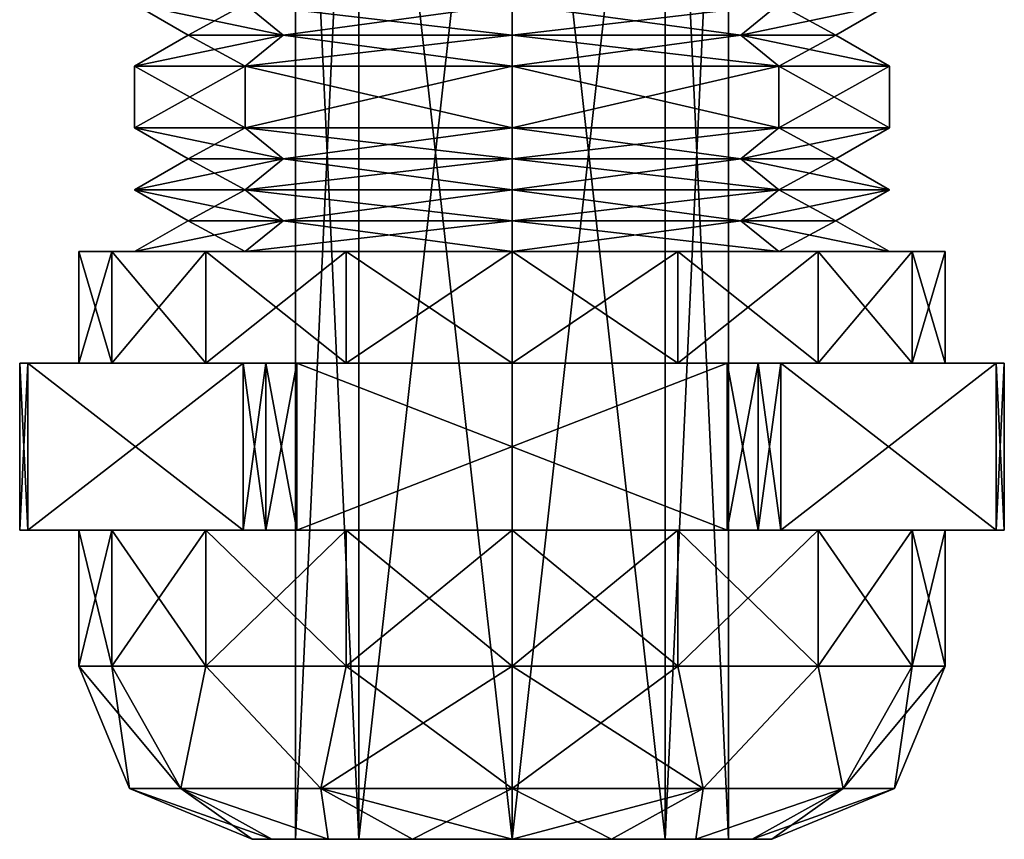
# Model space of a CAD drawing. Header units: millimetres. Extents: x -28.2 to 28.2, y -16.2 to 37.5.
# Tile 2 of 37: x -12.5 to 3.5, y -16.2 to -3. Entities that reach past the tile are written whole.
import ezdxf

# ---------------------------------------------------------------- set-up
doc = ezdxf.new("R2010")
doc.units = ezdxf.units.MM
doc.header["$LTSCALE"] = 65.185185
for name, color, linetype in [('32', 7, 'CONTINUOUS'), ('33', 7, 'CONTINUOUS'), ('34', 7, 'CONTINUOUS'), ('35', 7, 'CONTINUOUS'), ('36', 7, 'CONTINUOUS'), ('37', 7, 'CONTINUOUS'), ('38', 7, 'CONTINUOUS'), ('39', 7, 'CONTINUOUS'), ('40', 7, 'CONTINUOUS'), ('41', 7, 'CONTINUOUS'), ('42', 7, 'CONTINUOUS'), ('43', 7, 'CONTINUOUS'), ('44', 7, 'CONTINUOUS'), ('45', 7, 'CONTINUOUS'), ('46', 7, 'CONTINUOUS'), ('47', 7, 'CONTINUOUS'), ('48', 7, 'CONTINUOUS'), ('49', 7, 'CONTINUOUS'), ('50', 7, 'CONTINUOUS'), ('51', 7, 'CONTINUOUS'), ('52', 7, 'CONTINUOUS'), ('53', 7, 'CONTINUOUS'), ('54', 7, 'CONTINUOUS'), ('55', 7, 'CONTINUOUS'), ('56', 7, 'CONTINUOUS'), ('57', 7, 'CONTINUOUS'), ('58', 7, 'CONTINUOUS'), ('59', 7, 'CONTINUOUS'), ('60', 7, 'CONTINUOUS'), ('61', 7, 'CONTINUOUS'), ('62', 7, 'CONTINUOUS'), ('63', 7, 'CONTINUOUS'), ('64', 7, 'CONTINUOUS'), ('65', 7, 'CONTINUOUS'), ('66', 7, 'CONTINUOUS'), ('67', 7, 'CONTINUOUS'), ('74', 7, 'CONTINUOUS'), ('75', 7, 'CONTINUOUS')]:
    doc.layers.add(name, color=color, linetype=linetype)

msp = doc.modelspace()

# ---------------------------------------------------------------- linework, layer by layer
at = {"layer": '32', "linetype": 'CONTINUOUS'}
for points in [[(-10.6, -4.7), (-8.813, -3.7, -4.313), (-8.813, -4.7, -4.313), (-10.6, -4.7)], [(-10.6, -3.7), (-8.813, -3.7, -4.313), (-10.6, -4.7), (-10.6, -3.7)], [(-4.5, -3.7, -6.1), (-4.5, -4.7, -6.1), (-8.813, -4.7, -4.313), (-4.5, -3.7, -6.1)], [(-8.813, -3.7, -4.313), (-4.5, -3.7, -6.1), (-8.813, -4.7, -4.313), (-8.813, -3.7, -4.313)], [(-0.187, -4.7, -4.313), (-4.5, -4.7, -6.1), (-0.187, -3.7, -4.313), (-0.187, -4.7, -4.313)], [(-0.187, -3.7, -4.313), (-4.5, -4.7, -6.1), (-4.5, -3.7, -6.1), (-0.187, -3.7, -4.313)], [(1.6, -4.7), (-0.187, -4.7, -4.313), (1.6, -3.7), (1.6, -4.7)], [(1.6, -3.7), (-0.187, -4.7, -4.313), (-0.187, -3.7, -4.313), (1.6, -3.7)]]:
    msp.add_3dface(points, dxfattribs=at)
at = {"layer": '33', "linetype": 'CONTINUOUS'}
for points in [[(-10.6, -3.7), (-10.6, -4.7), (-8.813, -4.7, 4.313), (-10.6, -3.7)], [(-10.6, -3.7), (-8.813, -4.7, 4.313), (-8.813, -3.7, 4.313), (-10.6, -3.7)], [(-8.813, -3.7, 4.313), (-4.5, -4.7, 6.1), (-4.5, -3.7, 6.1), (-8.813, -3.7, 4.313)], [(-8.813, -4.7, 4.313), (-4.5, -4.7, 6.1), (-8.813, -3.7, 4.313), (-8.813, -4.7, 4.313)], [(-4.5, -3.7, 6.1), (-0.187, -4.7, 4.313), (-0.187, -3.7, 4.313), (-4.5, -3.7, 6.1)], [(-4.5, -4.7, 6.1), (-0.187, -4.7, 4.313), (-4.5, -3.7, 6.1), (-4.5, -4.7, 6.1)], [(-0.187, -4.7, 4.313), (1.6, -4.7), (-0.187, -3.7, 4.313), (-0.187, -4.7, 4.313)], [(1.6, -4.7), (1.6, -3.7), (-0.187, -3.7, 4.313), (1.6, -4.7)]]:
    msp.add_3dface(points, dxfattribs=at)
at = {"layer": '34', "linetype": 'CONTINUOUS'}
for points in [[(-10.967, -6.7, -2.679), (-11.5, -6.7), (-8.813, -6.7, -4.313), (-10.967, -6.7, -2.679)], [(-11.5, -6.7), (-10.967, -6.7, 2.679), (-10.6, -6.7), (-11.5, -6.7)], [(-8.813, -6.7, -4.313), (-11.5, -6.7), (-10.6, -6.7), (-8.813, -6.7, -4.313)], [(-10.967, -6.7, 2.679), (-9.45, -6.7, 4.95), (-8.813, -6.7, 4.313), (-10.967, -6.7, 2.679)], [(-9.45, -6.7, -4.95), (-10.967, -6.7, -2.679), (-8.813, -6.7, -4.313), (-9.45, -6.7, -4.95)], [(-10.6, -6.7), (-10.967, -6.7, 2.679), (-8.813, -6.7, 4.313), (-10.6, -6.7)], [(-9.45, -6.7, 4.95), (-7.179, -6.7, 6.467), (-4.5, -6.7, 6.1), (-9.45, -6.7, 4.95)], [(-9.45, -6.7, 4.95), (-4.5, -6.7, 6.1), (-8.813, -6.7, 4.313), (-9.45, -6.7, 4.95)], [(-4.5, -6.7, -6.1), (-9.45, -6.7, -4.95), (-8.813, -6.7, -4.313), (-4.5, -6.7, -6.1)], [(-7.179, -6.7, -6.467), (-9.45, -6.7, -4.95), (-4.5, -6.7, -6.1), (-7.179, -6.7, -6.467)], [(-7.179, -6.7, 6.467), (-1.821, -6.7, 6.467), (-4.5, -6.7, 6.1), (-7.179, -6.7, 6.467)], [(-4.5, -6.7, 7), (-1.821, -6.7, 6.467), (-7.179, -6.7, 6.467), (-4.5, -6.7, 7)], [(-4.5, -6.7, -7), (-7.179, -6.7, -6.467), (-1.821, -6.7, -6.467), (-4.5, -6.7, -7)], [(-1.821, -6.7, -6.467), (-7.179, -6.7, -6.467), (-4.5, -6.7, -6.1), (-1.821, -6.7, -6.467)], [(-1.821, -6.7, 6.467), (0.45, -6.7, 4.95), (-4.5, -6.7, 6.1), (-1.821, -6.7, 6.467)], [(-4.5, -6.7, 6.1), (0.45, -6.7, 4.95), (-0.187, -6.7, 4.313), (-4.5, -6.7, 6.1)], [(-0.187, -6.7, -4.313), (0.45, -6.7, -4.95), (-4.5, -6.7, -6.1), (-0.187, -6.7, -4.313)], [(0.45, -6.7, -4.95), (-1.821, -6.7, -6.467), (-4.5, -6.7, -6.1), (0.45, -6.7, -4.95)], [(1.6, -6.7), (1.967, -6.7, -2.679), (-0.187, -6.7, -4.313), (1.6, -6.7)], [(1.967, -6.7, 2.679), (2.5, -6.7), (-0.187, -6.7, 4.313), (1.967, -6.7, 2.679)], [(-0.187, -6.7, 4.313), (2.5, -6.7), (1.6, -6.7), (-0.187, -6.7, 4.313)], [(0.45, -6.7, 4.95), (1.967, -6.7, 2.679), (-0.187, -6.7, 4.313), (0.45, -6.7, 4.95)], [(1.967, -6.7, -2.679), (0.45, -6.7, -4.95), (-0.187, -6.7, -4.313), (1.967, -6.7, -2.679)], [(2.5, -6.7), (1.967, -6.7, -2.679), (1.6, -6.7), (2.5, -6.7)]]:
    msp.add_3dface(points, dxfattribs=at)
at = {"layer": '35', "linetype": 'CONTINUOUS'}
for points in [[(-0.187, -3.7, -4.313), (-4.5, -3.7, -6.1), (-0.799, -3.2, -3.701), (-0.187, -3.7, -4.313)], [(-0.799, -3.2, -3.701), (-4.5, -3.7, -6.1), (-4.5, -3.2, -5.234), (-0.799, -3.2, -3.701)], [(-4.5, -3.7, 6.1), (-0.187, -3.7, 4.313), (-4.5, -3.2, 5.234), (-4.5, -3.7, 6.1)], [(-4.5, -3.2, 5.234), (-0.187, -3.7, 4.313), (-0.799, -3.2, 3.701), (-4.5, -3.2, 5.234)], [(-0.799, -3.2, 3.701), (1.6, -3.7), (0.734, -3.2), (-0.799, -3.2, 3.701)], [(0.734, -3.2), (-0.187, -3.7, -4.313), (-0.799, -3.2, -3.701), (0.734, -3.2)], [(-0.187, -3.7, 4.313), (1.6, -3.7), (-0.799, -3.2, 3.701), (-0.187, -3.7, 4.313)], [(1.6, -3.7), (-0.187, -3.7, -4.313), (0.734, -3.2), (1.6, -3.7)]]:
    msp.add_3dface(points, dxfattribs=at)
at = {"layer": '36', "linetype": 'CONTINUOUS'}
for points in [[(-4.5, -2.7, 6.1), (-4.5, -3.2, 5.234), (-0.799, -3.2, 3.701), (-4.5, -2.7, 6.1)], [(-4.5, -2.7, -6.1), (-0.187, -2.7, -4.313), (-4.5, -3.2, -5.234), (-4.5, -2.7, -6.1)], [(-0.187, -2.7, -4.313), (-0.799, -3.2, -3.701), (-4.5, -3.2, -5.234), (-0.187, -2.7, -4.313)], [(-0.187, -2.7, 4.313), (-4.5, -2.7, 6.1), (-0.799, -3.2, 3.701), (-0.187, -2.7, 4.313)], [(-0.187, -2.7, -4.313), (1.6, -2.7), (-0.799, -3.2, -3.701), (-0.187, -2.7, -4.313)], [(1.6, -2.7), (0.734, -3.2), (-0.799, -3.2, -3.701), (1.6, -2.7)], [(-0.187, -2.7, 4.313), (-0.799, -3.2, 3.701), (0.734, -3.2), (-0.187, -2.7, 4.313)], [(1.6, -2.7), (-0.187, -2.7, 4.313), (0.734, -3.2), (1.6, -2.7)]]:
    msp.add_3dface(points, dxfattribs=at)
at = {"layer": '37', "linetype": 'CONTINUOUS'}
for points in [[(-8.201, -3.2, -3.701), (-10.6, -3.7), (-9.734, -3.2), (-8.201, -3.2, -3.701)], [(-8.813, -3.7, -4.313), (-10.6, -3.7), (-8.201, -3.2, -3.701), (-8.813, -3.7, -4.313)], [(-10.6, -3.7), (-8.813, -3.7, 4.313), (-9.734, -3.2), (-10.6, -3.7)], [(-9.734, -3.2), (-8.813, -3.7, 4.313), (-8.201, -3.2, 3.701), (-9.734, -3.2)], [(-8.813, -3.7, 4.313), (-4.5, -3.7, 6.1), (-8.201, -3.2, 3.701), (-8.813, -3.7, 4.313)], [(-4.5, -3.2, -5.234), (-8.813, -3.7, -4.313), (-8.201, -3.2, -3.701), (-4.5, -3.2, -5.234)], [(-4.5, -3.7, -6.1), (-8.813, -3.7, -4.313), (-4.5, -3.2, -5.234), (-4.5, -3.7, -6.1)], [(-4.5, -3.7, 6.1), (-4.5, -3.2, 5.234), (-8.201, -3.2, 3.701), (-4.5, -3.7, 6.1)]]:
    msp.add_3dface(points, dxfattribs=at)
at = {"layer": '38', "linetype": 'CONTINUOUS'}
for points in [[(-8.813, -2.7, 4.313), (-10.6, -2.7), (-8.201, -3.2, 3.701), (-8.813, -2.7, 4.313)], [(-10.6, -2.7), (-8.813, -2.7, -4.313), (-9.734, -3.2), (-10.6, -2.7)], [(-10.6, -2.7), (-9.734, -3.2), (-8.201, -3.2, 3.701), (-10.6, -2.7)], [(-8.813, -2.7, -4.313), (-8.201, -3.2, -3.701), (-9.734, -3.2), (-8.813, -2.7, -4.313)], [(-8.813, -2.7, -4.313), (-4.5, -2.7, -6.1), (-8.201, -3.2, -3.701), (-8.813, -2.7, -4.313)], [(-4.5, -2.7, 6.1), (-8.813, -2.7, 4.313), (-4.5, -3.2, 5.234), (-4.5, -2.7, 6.1)], [(-4.5, -3.2, 5.234), (-8.813, -2.7, 4.313), (-8.201, -3.2, 3.701), (-4.5, -3.2, 5.234)], [(-4.5, -2.7, -6.1), (-4.5, -3.2, -5.234), (-8.201, -3.2, -3.701), (-4.5, -2.7, -6.1)]]:
    msp.add_3dface(points, dxfattribs=at)
at = {"layer": '39', "linetype": 'CONTINUOUS'}
for points in [[(-0.799, -5.2, -3.701), (-4.5, -5.7, -6.1), (-4.5, -5.2, -5.234), (-0.799, -5.2, -3.701)], [(-0.187, -5.7, -4.313), (-4.5, -5.7, -6.1), (-0.799, -5.2, -3.701), (-0.187, -5.7, -4.313)], [(-4.5, -5.7, 6.1), (-0.187, -5.7, 4.313), (-4.5, -5.2, 5.234), (-4.5, -5.7, 6.1)], [(-4.5, -5.2, 5.234), (-0.187, -5.7, 4.313), (-0.799, -5.2, 3.701), (-4.5, -5.2, 5.234)], [(-0.187, -5.7, 4.313), (1.6, -5.7), (-0.799, -5.2, 3.701), (-0.187, -5.7, 4.313)], [(0.734, -5.2), (-0.187, -5.7, -4.313), (-0.799, -5.2, -3.701), (0.734, -5.2)], [(-0.799, -5.2, 3.701), (1.6, -5.7), (0.734, -5.2), (-0.799, -5.2, 3.701)], [(1.6, -5.7), (-0.187, -5.7, -4.313), (0.734, -5.2), (1.6, -5.7)]]:
    msp.add_3dface(points, dxfattribs=at)
at = {"layer": '40', "linetype": 'CONTINUOUS'}
for points in [[(-0.187, -4.7, 4.313), (-4.5, -4.7, 6.1), (-0.799, -5.2, 3.701), (-0.187, -4.7, 4.313)], [(-4.5, -4.7, 6.1), (-4.5, -5.2, 5.234), (-0.799, -5.2, 3.701), (-4.5, -4.7, 6.1)], [(-0.187, -4.7, -4.313), (-0.799, -5.2, -3.701), (-4.5, -5.2, -5.234), (-0.187, -4.7, -4.313)], [(-4.5, -4.7, -6.1), (-0.187, -4.7, -4.313), (-4.5, -5.2, -5.234), (-4.5, -4.7, -6.1)], [(-0.187, -4.7, 4.313), (-0.799, -5.2, 3.701), (0.734, -5.2), (-0.187, -4.7, 4.313)], [(1.6, -4.7), (0.734, -5.2), (-0.799, -5.2, -3.701), (1.6, -4.7)], [(-0.187, -4.7, -4.313), (1.6, -4.7), (-0.799, -5.2, -3.701), (-0.187, -4.7, -4.313)], [(1.6, -4.7), (-0.187, -4.7, 4.313), (0.734, -5.2), (1.6, -4.7)]]:
    msp.add_3dface(points, dxfattribs=at)
at = {"layer": '41', "linetype": 'CONTINUOUS'}
for points in [[(-8.201, -5.2, -3.701), (-10.6, -5.7), (-9.734, -5.2), (-8.201, -5.2, -3.701)], [(-10.6, -5.7), (-8.813, -5.7, 4.313), (-9.734, -5.2), (-10.6, -5.7)], [(-8.813, -5.7, -4.313), (-10.6, -5.7), (-8.201, -5.2, -3.701), (-8.813, -5.7, -4.313)], [(-9.734, -5.2), (-8.813, -5.7, 4.313), (-8.201, -5.2, 3.701), (-9.734, -5.2)], [(-4.5, -5.2, -5.234), (-4.5, -5.7, -6.1), (-8.813, -5.7, -4.313), (-4.5, -5.2, -5.234)], [(-8.813, -5.7, 4.313), (-4.5, -5.7, 6.1), (-8.201, -5.2, 3.701), (-8.813, -5.7, 4.313)], [(-4.5, -5.2, -5.234), (-8.813, -5.7, -4.313), (-8.201, -5.2, -3.701), (-4.5, -5.2, -5.234)], [(-4.5, -5.7, 6.1), (-4.5, -5.2, 5.234), (-8.201, -5.2, 3.701), (-4.5, -5.7, 6.1)]]:
    msp.add_3dface(points, dxfattribs=at)
at = {"layer": '42', "linetype": 'CONTINUOUS'}
for points in [[(-10.6, -4.7), (-8.813, -4.7, -4.313), (-9.734, -5.2), (-10.6, -4.7)], [(-8.813, -4.7, 4.313), (-10.6, -4.7), (-8.201, -5.2, 3.701), (-8.813, -4.7, 4.313)], [(-10.6, -4.7), (-9.734, -5.2), (-8.201, -5.2, 3.701), (-10.6, -4.7)], [(-8.813, -4.7, -4.313), (-8.201, -5.2, -3.701), (-9.734, -5.2), (-8.813, -4.7, -4.313)], [(-4.5, -5.2, 5.234), (-8.813, -4.7, 4.313), (-8.201, -5.2, 3.701), (-4.5, -5.2, 5.234)], [(-4.5, -4.7, 6.1), (-8.813, -4.7, 4.313), (-4.5, -5.2, 5.234), (-4.5, -4.7, 6.1)], [(-8.813, -4.7, -4.313), (-4.5, -4.7, -6.1), (-8.201, -5.2, -3.701), (-8.813, -4.7, -4.313)], [(-4.5, -4.7, -6.1), (-4.5, -5.2, -5.234), (-8.201, -5.2, -3.701), (-4.5, -4.7, -6.1)]]:
    msp.add_3dface(points, dxfattribs=at)
at = {"layer": '43', "linetype": 'CONTINUOUS'}
for points in [[(-4.5, -6.7, 6.1), (-0.187, -6.7, 4.313), (-4.5, -6.2, 5.234), (-4.5, -6.7, 6.1)], [(-4.5, -6.2, 5.234), (-0.187, -6.7, 4.313), (-0.799, -6.2, 3.701), (-4.5, -6.2, 5.234)], [(-0.187, -6.7, -4.313), (-4.5, -6.7, -6.1), (-0.799, -6.2, -3.701), (-0.187, -6.7, -4.313)], [(-0.799, -6.2, -3.701), (-4.5, -6.7, -6.1), (-4.5, -6.2, -5.234), (-0.799, -6.2, -3.701)], [(-0.799, -6.2, 3.701), (1.6, -6.7), (0.734, -6.2), (-0.799, -6.2, 3.701)], [(-0.187, -6.7, 4.313), (1.6, -6.7), (-0.799, -6.2, 3.701), (-0.187, -6.7, 4.313)], [(0.734, -6.2), (-0.187, -6.7, -4.313), (-0.799, -6.2, -3.701), (0.734, -6.2)], [(1.6, -6.7), (-0.187, -6.7, -4.313), (0.734, -6.2), (1.6, -6.7)]]:
    msp.add_3dface(points, dxfattribs=at)
at = {"layer": '44', "linetype": 'CONTINUOUS'}
for points in [[(-4.5, -5.7, -6.1), (-0.187, -5.7, -4.313), (-4.5, -6.2, -5.234), (-4.5, -5.7, -6.1)], [(-0.187, -5.7, -4.313), (-0.799, -6.2, -3.701), (-4.5, -6.2, -5.234), (-0.187, -5.7, -4.313)], [(-0.187, -5.7, 4.313), (-4.5, -5.7, 6.1), (-0.799, -6.2, 3.701), (-0.187, -5.7, 4.313)], [(-4.5, -5.7, 6.1), (-4.5, -6.2, 5.234), (-0.799, -6.2, 3.701), (-4.5, -5.7, 6.1)], [(-0.187, -5.7, 4.313), (-0.799, -6.2, 3.701), (0.734, -6.2), (-0.187, -5.7, 4.313)], [(1.6, -5.7), (0.734, -6.2), (-0.799, -6.2, -3.701), (1.6, -5.7)], [(-0.187, -5.7, -4.313), (1.6, -5.7), (-0.799, -6.2, -3.701), (-0.187, -5.7, -4.313)], [(1.6, -5.7), (-0.187, -5.7, 4.313), (0.734, -6.2), (1.6, -5.7)]]:
    msp.add_3dface(points, dxfattribs=at)
at = {"layer": '45', "linetype": 'CONTINUOUS'}
for points in [[(-8.813, -6.7, -4.313), (-10.6, -6.7), (-8.201, -6.2, -3.701), (-8.813, -6.7, -4.313)], [(-8.201, -6.2, -3.701), (-10.6, -6.7), (-9.734, -6.2), (-8.201, -6.2, -3.701)], [(-10.6, -6.7), (-8.813, -6.7, 4.313), (-9.734, -6.2), (-10.6, -6.7)], [(-9.734, -6.2), (-8.813, -6.7, 4.313), (-8.201, -6.2, 3.701), (-9.734, -6.2)], [(-4.5, -6.7, -6.1), (-8.813, -6.7, -4.313), (-4.5, -6.2, -5.234), (-4.5, -6.7, -6.1)], [(-4.5, -6.2, -5.234), (-8.813, -6.7, -4.313), (-8.201, -6.2, -3.701), (-4.5, -6.2, -5.234)], [(-8.813, -6.7, 4.313), (-4.5, -6.7, 6.1), (-8.201, -6.2, 3.701), (-8.813, -6.7, 4.313)], [(-4.5, -6.7, 6.1), (-4.5, -6.2, 5.234), (-8.201, -6.2, 3.701), (-4.5, -6.7, 6.1)]]:
    msp.add_3dface(points, dxfattribs=at)
at = {"layer": '46', "linetype": 'CONTINUOUS'}
for points in [[(-10.6, -5.7), (-9.734, -6.2), (-8.201, -6.2, 3.701), (-10.6, -5.7)], [(-10.6, -5.7), (-8.813, -5.7, -4.313), (-9.734, -6.2), (-10.6, -5.7)], [(-8.813, -5.7, 4.313), (-10.6, -5.7), (-8.201, -6.2, 3.701), (-8.813, -5.7, 4.313)], [(-8.813, -5.7, -4.313), (-8.201, -6.2, -3.701), (-9.734, -6.2), (-8.813, -5.7, -4.313)], [(-4.5, -5.7, 6.1), (-8.813, -5.7, 4.313), (-4.5, -6.2, 5.234), (-4.5, -5.7, 6.1)], [(-8.813, -5.7, -4.313), (-4.5, -5.7, -6.1), (-8.201, -6.2, -3.701), (-8.813, -5.7, -4.313)], [(-4.5, -6.2, 5.234), (-8.813, -5.7, 4.313), (-8.201, -6.2, 3.701), (-4.5, -6.2, 5.234)], [(-4.5, -5.7, -6.1), (-4.5, -6.2, -5.234), (-8.201, -6.2, -3.701), (-4.5, -5.7, -6.1)]]:
    msp.add_3dface(points, dxfattribs=at)
at = {"layer": '47', "linetype": 'CONTINUOUS'}
for points in [[(-11.5, -6.7), (-10.967, -6.7, -2.679), (-11.5, -8.5), (-11.5, -6.7)], [(-11.5, -8.5), (-10.967, -6.7, -2.679), (-10.967, -8.5, -2.679), (-11.5, -8.5)], [(-10.967, -6.7, -2.679), (-9.45, -6.7, -4.95), (-10.967, -8.5, -2.679), (-10.967, -6.7, -2.679)], [(-10.967, -8.5, -2.679), (-9.45, -6.7, -4.95), (-9.45, -8.5, -4.95), (-10.967, -8.5, -2.679)], [(-9.45, -6.7, -4.95), (-7.179, -6.7, -6.467), (-9.45, -8.5, -4.95), (-9.45, -6.7, -4.95)], [(-9.45, -8.5, -4.95), (-7.179, -6.7, -6.467), (-7.179, -8.5, -6.467), (-9.45, -8.5, -4.95)], [(-7.179, -6.7, -6.467), (-4.5, -6.7, -7), (-7.179, -8.5, -6.467), (-7.179, -6.7, -6.467)], [(-7.179, -8.5, -6.467), (-4.5, -6.7, -7), (-4.5, -8.5, -7), (-7.179, -8.5, -6.467)], [(-4.5, -6.7, -7), (-1.821, -6.7, -6.467), (-4.5, -8.5, -7), (-4.5, -6.7, -7)], [(-4.5, -8.5, -7), (-1.821, -6.7, -6.467), (-1.821, -8.5, -6.467), (-4.5, -8.5, -7)], [(-1.821, -8.5, -6.467), (0.45, -6.7, -4.95), (0.45, -8.5, -4.95), (-1.821, -8.5, -6.467)], [(-1.821, -6.7, -6.467), (0.45, -6.7, -4.95), (-1.821, -8.5, -6.467), (-1.821, -6.7, -6.467)], [(0.45, -8.5, -4.95), (1.967, -6.7, -2.679), (1.967, -8.5, -2.679), (0.45, -8.5, -4.95)], [(0.45, -6.7, -4.95), (1.967, -6.7, -2.679), (0.45, -8.5, -4.95), (0.45, -6.7, -4.95)], [(1.967, -8.5, -2.679), (2.5, -6.7), (2.5, -8.5), (1.967, -8.5, -2.679)], [(1.967, -6.7, -2.679), (2.5, -6.7), (1.967, -8.5, -2.679), (1.967, -6.7, -2.679)]]:
    msp.add_3dface(points, dxfattribs=at)
at = {"layer": '48', "linetype": 'CONTINUOUS'}
for points in [[(-10.967, -6.7, 2.679), (-11.5, -6.7), (-10.967, -8.5, 2.679), (-10.967, -6.7, 2.679)], [(-11.5, -6.7), (-11.5, -8.5), (-10.967, -8.5, 2.679), (-11.5, -6.7)], [(-9.45, -8.5, 4.95), (-10.967, -6.7, 2.679), (-10.967, -8.5, 2.679), (-9.45, -8.5, 4.95)], [(-9.45, -6.7, 4.95), (-10.967, -6.7, 2.679), (-9.45, -8.5, 4.95), (-9.45, -6.7, 4.95)], [(-7.179, -8.5, 6.467), (-9.45, -6.7, 4.95), (-9.45, -8.5, 4.95), (-7.179, -8.5, 6.467)], [(-7.179, -6.7, 6.467), (-9.45, -6.7, 4.95), (-7.179, -8.5, 6.467), (-7.179, -6.7, 6.467)], [(-4.5, -8.5, 7), (-7.179, -6.7, 6.467), (-7.179, -8.5, 6.467), (-4.5, -8.5, 7)], [(-4.5, -6.7, 7), (-7.179, -6.7, 6.467), (-4.5, -8.5, 7), (-4.5, -6.7, 7)], [(-1.821, -8.5, 6.467), (-4.5, -6.7, 7), (-4.5, -8.5, 7), (-1.821, -8.5, 6.467)], [(-1.821, -6.7, 6.467), (-4.5, -6.7, 7), (-1.821, -8.5, 6.467), (-1.821, -6.7, 6.467)], [(0.45, -6.7, 4.95), (-1.821, -6.7, 6.467), (0.45, -8.5, 4.95), (0.45, -6.7, 4.95)], [(0.45, -8.5, 4.95), (-1.821, -6.7, 6.467), (-1.821, -8.5, 6.467), (0.45, -8.5, 4.95)], [(1.967, -6.7, 2.679), (0.45, -6.7, 4.95), (1.967, -8.5, 2.679), (1.967, -6.7, 2.679)], [(1.967, -8.5, 2.679), (0.45, -6.7, 4.95), (0.45, -8.5, 4.95), (1.967, -8.5, 2.679)], [(2.5, -6.7), (1.967, -6.7, 2.679), (2.5, -8.5), (2.5, -6.7)], [(2.5, -8.5), (1.967, -6.7, 2.679), (1.967, -8.5, 2.679), (2.5, -8.5)]]:
    msp.add_3dface(points, dxfattribs=at)
at = {"layer": '49', "linetype": 'CONTINUOUS'}
for points in [[(-12.457, -8.5), (-12.323, -8.5, 0.5), (-12.323, -8.5, -0.5), (-12.457, -8.5)], [(-12.323, -8.5, -0.5), (-10.967, -8.5, -2.679), (-8.845, -8.5, -6.525), (-12.323, -8.5, -0.5)], [(-10.967, -8.5, 2.679), (-11.5, -8.5), (-12.323, -8.5, -0.5), (-10.967, -8.5, 2.679)], [(-11.5, -8.5), (-10.967, -8.5, -2.679), (-12.323, -8.5, -0.5), (-11.5, -8.5)], [(-12.323, -8.5, 0.5), (-10.967, -8.5, 2.679), (-12.323, -8.5, -0.5), (-12.323, -8.5, 0.5)], [(-8.845, -8.5, 6.525), (-10.967, -8.5, 2.679), (-12.323, -8.5, 0.5), (-8.845, -8.5, 6.525)], [(-10.967, -8.5, -2.679), (-9.45, -8.5, -4.95), (-8.845, -8.5, -6.525), (-10.967, -8.5, -2.679)], [(-9.45, -8.5, 4.95), (-10.967, -8.5, 2.679), (-8.845, -8.5, 6.525), (-9.45, -8.5, 4.95)], [(-9.45, -8.5, -4.95), (-7.179, -8.5, -6.467), (-8.845, -8.5, -6.525), (-9.45, -8.5, -4.95)], [(-8.479, -8.5, 6.891), (-9.45, -8.5, 4.95), (-8.845, -8.5, 6.525), (-8.479, -8.5, 6.891)], [(-7.979, -8.5, 7.025), (-9.45, -8.5, 4.95), (-8.479, -8.5, 6.891), (-7.979, -8.5, 7.025)], [(-7.179, -8.5, 6.467), (-9.45, -8.5, 4.95), (-7.979, -8.5, 7.025), (-7.179, -8.5, 6.467)], [(-8.845, -8.5, -6.525), (-7.179, -8.5, -6.467), (-8.479, -8.5, -6.891), (-8.845, -8.5, -6.525)], [(-7.179, -8.5, -6.467), (-7.979, -8.5, -7.025), (-8.479, -8.5, -6.891), (-7.179, -8.5, -6.467)], [(-7.979, -8.5, -7.025), (-4.5, -8.5, -7), (-1.021, -8.5, -7.025), (-7.979, -8.5, -7.025)], [(-7.179, -8.5, -6.467), (-4.5, -8.5, -7), (-7.979, -8.5, -7.025), (-7.179, -8.5, -6.467)], [(-1.021, -8.5, 7.025), (-4.5, -8.5, 7), (-7.979, -8.5, 7.025), (-1.021, -8.5, 7.025)], [(-4.5, -8.5, 7), (-7.179, -8.5, 6.467), (-7.979, -8.5, 7.025), (-4.5, -8.5, 7)], [(-4.5, -8.5, -7), (-1.821, -8.5, -6.467), (-1.021, -8.5, -7.025), (-4.5, -8.5, -7)], [(-1.821, -8.5, 6.467), (-4.5, -8.5, 7), (-1.021, -8.5, 7.025), (-1.821, -8.5, 6.467)], [(-1.821, -8.5, -6.467), (0.45, -8.5, -4.95), (-1.021, -8.5, -7.025), (-1.821, -8.5, -6.467)], [(-0.521, -8.5, 6.891), (-1.821, -8.5, 6.467), (-1.021, -8.5, 7.025), (-0.521, -8.5, 6.891)], [(0.45, -8.5, 4.95), (-1.821, -8.5, 6.467), (-0.155, -8.5, 6.525), (0.45, -8.5, 4.95)], [(-0.155, -8.5, 6.525), (-1.821, -8.5, 6.467), (-0.521, -8.5, 6.891), (-0.155, -8.5, 6.525)], [(-1.021, -8.5, -7.025), (0.45, -8.5, -4.95), (-0.521, -8.5, -6.891), (-1.021, -8.5, -7.025)], [(-0.521, -8.5, -6.891), (0.45, -8.5, -4.95), (-0.155, -8.5, -6.525), (-0.521, -8.5, -6.891)], [(0.45, -8.5, -4.95), (1.967, -8.5, -2.679), (-0.155, -8.5, -6.525), (0.45, -8.5, -4.95)], [(-0.155, -8.5, -6.525), (1.967, -8.5, -2.679), (3.323, -8.5, -0.5), (-0.155, -8.5, -6.525)], [(1.967, -8.5, 2.679), (0.45, -8.5, 4.95), (-0.155, -8.5, 6.525), (1.967, -8.5, 2.679)], [(3.323, -8.5, 0.5), (1.967, -8.5, 2.679), (-0.155, -8.5, 6.525), (3.323, -8.5, 0.5)], [(1.967, -8.5, -2.679), (2.5, -8.5), (3.323, -8.5, 0.5), (1.967, -8.5, -2.679)], [(3.323, -8.5, -0.5), (1.967, -8.5, -2.679), (3.323, -8.5, 0.5), (3.323, -8.5, -0.5)], [(2.5, -8.5), (1.967, -8.5, 2.679), (3.323, -8.5, 0.5), (2.5, -8.5)], [(3.457, -8.5), (3.323, -8.5, -0.5), (3.323, -8.5, 0.5), (3.457, -8.5)]]:
    msp.add_3dface(points, dxfattribs=at)
at = {"layer": '50', "linetype": 'CONTINUOUS'}
for points in [[(-12.457, -11.2), (-12.323, -11.2, -0.5), (-12.323, -11.2, 0.5), (-12.457, -11.2)], [(-11.5, -11.2), (-10.967, -11.2, 2.679), (-12.323, -11.2, 0.5), (-11.5, -11.2)], [(-12.323, -11.2, 0.5), (-10.967, -11.2, 2.679), (-8.845, -11.2, 6.525), (-12.323, -11.2, 0.5)], [(-10.967, -11.2, -2.679), (-11.5, -11.2), (-12.323, -11.2, 0.5), (-10.967, -11.2, -2.679)], [(-8.845, -11.2, -6.525), (-10.967, -11.2, -2.679), (-12.323, -11.2, -0.5), (-8.845, -11.2, -6.525)], [(-12.323, -11.2, -0.5), (-10.967, -11.2, -2.679), (-12.323, -11.2, 0.5), (-12.323, -11.2, -0.5)], [(-10.967, -11.2, 2.679), (-9.45, -11.2, 4.95), (-8.845, -11.2, 6.525), (-10.967, -11.2, 2.679)], [(-9.45, -11.2, -4.95), (-10.967, -11.2, -2.679), (-8.845, -11.2, -6.525), (-9.45, -11.2, -4.95)], [(-9.45, -11.2, 4.95), (-7.179, -11.2, 6.467), (-8.845, -11.2, 6.525), (-9.45, -11.2, 4.95)], [(-7.179, -11.2, -6.467), (-9.45, -11.2, -4.95), (-7.979, -11.2, -7.025), (-7.179, -11.2, -6.467)], [(-9.45, -11.2, -4.95), (-8.845, -11.2, -6.525), (-8.479, -11.2, -6.891), (-9.45, -11.2, -4.95)], [(-7.979, -11.2, -7.025), (-9.45, -11.2, -4.95), (-8.479, -11.2, -6.891), (-7.979, -11.2, -7.025)], [(-8.845, -11.2, 6.525), (-7.179, -11.2, 6.467), (-8.479, -11.2, 6.891), (-8.845, -11.2, 6.525)], [(-8.479, -11.2, 6.891), (-7.179, -11.2, 6.467), (-7.979, -11.2, 7.025), (-8.479, -11.2, 6.891)], [(-7.979, -11.2, 7.025), (-4.5, -11.2, 7), (-1.021, -11.2, 7.025), (-7.979, -11.2, 7.025)], [(-4.5, -11.2, -7), (-7.179, -11.2, -6.467), (-7.979, -11.2, -7.025), (-4.5, -11.2, -7)], [(-1.021, -11.2, -7.025), (-4.5, -11.2, -7), (-7.979, -11.2, -7.025), (-1.021, -11.2, -7.025)], [(-7.179, -11.2, 6.467), (-4.5, -11.2, 7), (-7.979, -11.2, 7.025), (-7.179, -11.2, 6.467)], [(-1.821, -11.2, -6.467), (-4.5, -11.2, -7), (-1.021, -11.2, -7.025), (-1.821, -11.2, -6.467)], [(-4.5, -11.2, 7), (-1.821, -11.2, 6.467), (-1.021, -11.2, 7.025), (-4.5, -11.2, 7)], [(-0.521, -11.2, -6.891), (-1.821, -11.2, -6.467), (-1.021, -11.2, -7.025), (-0.521, -11.2, -6.891)], [(-0.155, -11.2, -6.525), (-1.821, -11.2, -6.467), (-0.521, -11.2, -6.891), (-0.155, -11.2, -6.525)], [(0.45, -11.2, -4.95), (-1.821, -11.2, -6.467), (-0.155, -11.2, -6.525), (0.45, -11.2, -4.95)], [(-1.821, -11.2, 6.467), (0.45, -11.2, 4.95), (-1.021, -11.2, 7.025), (-1.821, -11.2, 6.467)], [(-1.021, -11.2, 7.025), (0.45, -11.2, 4.95), (-0.521, -11.2, 6.891), (-1.021, -11.2, 7.025)], [(-0.521, -11.2, 6.891), (0.45, -11.2, 4.95), (-0.155, -11.2, 6.525), (-0.521, -11.2, 6.891)], [(3.323, -11.2, -0.5), (1.967, -11.2, -2.679), (-0.155, -11.2, -6.525), (3.323, -11.2, -0.5)], [(1.967, -11.2, -2.679), (0.45, -11.2, -4.95), (-0.155, -11.2, -6.525), (1.967, -11.2, -2.679)], [(0.45, -11.2, 4.95), (1.967, -11.2, 2.679), (-0.155, -11.2, 6.525), (0.45, -11.2, 4.95)], [(-0.155, -11.2, 6.525), (1.967, -11.2, 2.679), (3.323, -11.2, 0.5), (-0.155, -11.2, 6.525)], [(1.967, -11.2, 2.679), (2.5, -11.2), (3.323, -11.2, -0.5), (1.967, -11.2, 2.679)], [(2.5, -11.2), (1.967, -11.2, -2.679), (3.323, -11.2, -0.5), (2.5, -11.2)], [(3.323, -11.2, 0.5), (1.967, -11.2, 2.679), (3.323, -11.2, -0.5), (3.323, -11.2, 0.5)], [(3.457, -11.2), (3.323, -11.2, 0.5), (3.323, -11.2, -0.5), (3.457, -11.2)]]:
    msp.add_3dface(points, dxfattribs=at)
at = {"layer": '51', "linetype": 'CONTINUOUS'}
for points in [[(-12.323, -8.5, -0.5), (-8.845, -8.5, -6.525), (-12.323, -11.2, -0.5), (-12.323, -8.5, -0.5)], [(-8.845, -8.5, -6.525), (-8.845, -11.2, -6.525), (-12.323, -11.2, -0.5), (-8.845, -8.5, -6.525)]]:
    msp.add_3dface(points, dxfattribs=at)
at = {"layer": '52', "linetype": 'CONTINUOUS'}
for points in [[(-1.021, -8.5, -7.025), (-1.021, -11.2, -7.025), (-7.979, -11.2, -7.025), (-1.021, -8.5, -7.025)], [(-7.979, -8.5, -7.025), (-1.021, -8.5, -7.025), (-7.979, -11.2, -7.025), (-7.979, -8.5, -7.025)]]:
    msp.add_3dface(points, dxfattribs=at)
at = {"layer": '53', "linetype": 'CONTINUOUS'}
for points in [[(-0.155, -8.5, -6.525), (3.323, -8.5, -0.5), (-0.155, -11.2, -6.525), (-0.155, -8.5, -6.525)], [(3.323, -8.5, -0.5), (3.323, -11.2, -0.5), (-0.155, -11.2, -6.525), (3.323, -8.5, -0.5)]]:
    msp.add_3dface(points, dxfattribs=at)
at = {"layer": '54', "linetype": 'CONTINUOUS'}
for points in [[(-0.155, -8.5, 6.525), (-0.155, -11.2, 6.525), (3.323, -11.2, 0.5), (-0.155, -8.5, 6.525)], [(3.323, -8.5, 0.5), (-0.155, -8.5, 6.525), (3.323, -11.2, 0.5), (3.323, -8.5, 0.5)]]:
    msp.add_3dface(points, dxfattribs=at)
at = {"layer": '55', "linetype": 'CONTINUOUS'}
for points in [[(-1.021, -8.5, 7.025), (-7.979, -8.5, 7.025), (-1.021, -11.2, 7.025), (-1.021, -8.5, 7.025)], [(-7.979, -8.5, 7.025), (-7.979, -11.2, 7.025), (-1.021, -11.2, 7.025), (-7.979, -8.5, 7.025)]]:
    msp.add_3dface(points, dxfattribs=at)
at = {"layer": '56', "linetype": 'CONTINUOUS'}
for points in [[(-8.845, -8.5, 6.525), (-12.323, -8.5, 0.5), (-8.845, -11.2, 6.525), (-8.845, -8.5, 6.525)], [(-12.323, -8.5, 0.5), (-12.323, -11.2, 0.5), (-8.845, -11.2, 6.525), (-12.323, -8.5, 0.5)]]:
    msp.add_3dface(points, dxfattribs=at)
at = {"layer": '57', "linetype": 'CONTINUOUS'}
for points in [[(-8.7, -16.2), (-8.38, -16.2, -1.607), (-8, -16.2), (-8.7, -16.2)], [(-8.38, -16.2, 1.607), (-8.7, -16.2), (-6.975, -16.2, 2.475), (-8.38, -16.2, 1.607)], [(-8.7, -16.2), (-8, -16.2), (-6.975, -16.2, 2.475), (-8.7, -16.2)], [(-7.47, -16.2, 2.97), (-8.38, -16.2, 1.607), (-6.975, -16.2, 2.475), (-7.47, -16.2, 2.97)], [(-8.38, -16.2, -1.607), (-7.47, -16.2, -2.97), (-6.975, -16.2, -2.475), (-8.38, -16.2, -1.607)], [(-8, -16.2), (-8.38, -16.2, -1.607), (-6.975, -16.2, -2.475), (-8, -16.2)], [(-7.47, -16.2, -2.97), (-6.107, -16.2, -3.88), (-4.5, -16.2, -3.5), (-7.47, -16.2, -2.97)], [(-6.975, -16.2, -2.475), (-7.47, -16.2, -2.97), (-4.5, -16.2, -3.5), (-6.975, -16.2, -2.475)], [(-4.5, -16.2, 3.5), (-7.47, -16.2, 2.97), (-6.975, -16.2, 2.475), (-4.5, -16.2, 3.5)], [(-2.893, -16.2, 3.88), (-7.47, -16.2, 2.97), (-4.5, -16.2, 3.5), (-2.893, -16.2, 3.88)], [(-6.107, -16.2, 3.88), (-7.47, -16.2, 2.97), (-2.893, -16.2, 3.88), (-6.107, -16.2, 3.88)], [(-2.893, -16.2, -3.88), (-1.53, -16.2, -2.97), (-6.107, -16.2, -3.88), (-2.893, -16.2, -3.88)], [(-6.107, -16.2, -3.88), (-1.53, -16.2, -2.97), (-4.5, -16.2, -3.5), (-6.107, -16.2, -3.88)], [(-4.5, -16.2, -4.2), (-2.893, -16.2, -3.88), (-6.107, -16.2, -3.88), (-4.5, -16.2, -4.2)], [(-4.5, -16.2, 4.2), (-6.107, -16.2, 3.88), (-2.893, -16.2, 3.88), (-4.5, -16.2, 4.2)], [(-2.025, -16.2, 2.475), (-1.53, -16.2, 2.97), (-4.5, -16.2, 3.5), (-2.025, -16.2, 2.475)], [(-4.5, -16.2, -3.5), (-1.53, -16.2, -2.97), (-2.025, -16.2, -2.475), (-4.5, -16.2, -3.5)], [(-1.53, -16.2, 2.97), (-2.893, -16.2, 3.88), (-4.5, -16.2, 3.5), (-1.53, -16.2, 2.97)], [(-0.62, -16.2, 1.607), (-1.53, -16.2, 2.97), (-2.025, -16.2, 2.475), (-0.62, -16.2, 1.607)], [(-1, -16.2), (-0.62, -16.2, 1.607), (-2.025, -16.2, 2.475), (-1, -16.2)], [(-0.62, -16.2, -1.607), (-0.3, -16.2), (-2.025, -16.2, -2.475), (-0.62, -16.2, -1.607)], [(-2.025, -16.2, -2.475), (-0.3, -16.2), (-1, -16.2), (-2.025, -16.2, -2.475)], [(-1.53, -16.2, -2.97), (-0.62, -16.2, -1.607), (-2.025, -16.2, -2.475), (-1.53, -16.2, -2.97)], [(-0.3, -16.2), (-0.62, -16.2, 1.607), (-1, -16.2), (-0.3, -16.2)]]:
    msp.add_3dface(points, dxfattribs=at)
at = {"layer": '58', "linetype": 'CONTINUOUS'}
for points in [[(-10.967, -13.4, 2.679), (-11.5, -11.2), (-11.5, -13.4), (-10.967, -13.4, 2.679)], [(-10.967, -11.2, 2.679), (-11.5, -11.2), (-10.967, -13.4, 2.679), (-10.967, -11.2, 2.679)], [(-9.45, -13.4, 4.95), (-10.967, -11.2, 2.679), (-10.967, -13.4, 2.679), (-9.45, -13.4, 4.95)], [(-9.45, -11.2, 4.95), (-10.967, -11.2, 2.679), (-9.45, -13.4, 4.95), (-9.45, -11.2, 4.95)], [(-7.179, -11.2, 6.467), (-9.45, -11.2, 4.95), (-7.179, -13.4, 6.467), (-7.179, -11.2, 6.467)], [(-7.179, -13.4, 6.467), (-9.45, -11.2, 4.95), (-9.45, -13.4, 4.95), (-7.179, -13.4, 6.467)], [(-4.5, -11.2, 7), (-7.179, -11.2, 6.467), (-4.5, -13.4, 7), (-4.5, -11.2, 7)], [(-4.5, -13.4, 7), (-7.179, -11.2, 6.467), (-7.179, -13.4, 6.467), (-4.5, -13.4, 7)], [(-1.821, -11.2, 6.467), (-4.5, -11.2, 7), (-1.821, -13.4, 6.467), (-1.821, -11.2, 6.467)], [(-1.821, -13.4, 6.467), (-4.5, -11.2, 7), (-4.5, -13.4, 7), (-1.821, -13.4, 6.467)], [(0.45, -11.2, 4.95), (-1.821, -11.2, 6.467), (0.45, -13.4, 4.95), (0.45, -11.2, 4.95)], [(0.45, -13.4, 4.95), (-1.821, -11.2, 6.467), (-1.821, -13.4, 6.467), (0.45, -13.4, 4.95)], [(1.967, -13.4, 2.679), (0.45, -11.2, 4.95), (0.45, -13.4, 4.95), (1.967, -13.4, 2.679)], [(1.967, -11.2, 2.679), (0.45, -11.2, 4.95), (1.967, -13.4, 2.679), (1.967, -11.2, 2.679)], [(2.5, -13.4), (1.967, -11.2, 2.679), (1.967, -13.4, 2.679), (2.5, -13.4)], [(2.5, -11.2), (1.967, -11.2, 2.679), (2.5, -13.4), (2.5, -11.2)]]:
    msp.add_3dface(points, dxfattribs=at)
at = {"layer": '59', "linetype": 'CONTINUOUS'}
for points in [[(-11.5, -13.4), (-10.967, -11.2, -2.679), (-10.967, -13.4, -2.679), (-11.5, -13.4)], [(-11.5, -11.2), (-10.967, -11.2, -2.679), (-11.5, -13.4), (-11.5, -11.2)], [(-10.967, -13.4, -2.679), (-9.45, -11.2, -4.95), (-9.45, -13.4, -4.95), (-10.967, -13.4, -2.679)], [(-10.967, -11.2, -2.679), (-9.45, -11.2, -4.95), (-10.967, -13.4, -2.679), (-10.967, -11.2, -2.679)], [(-9.45, -11.2, -4.95), (-7.179, -11.2, -6.467), (-9.45, -13.4, -4.95), (-9.45, -11.2, -4.95)], [(-9.45, -13.4, -4.95), (-7.179, -11.2, -6.467), (-7.179, -13.4, -6.467), (-9.45, -13.4, -4.95)], [(-7.179, -13.4, -6.467), (-4.5, -11.2, -7), (-4.5, -13.4, -7), (-7.179, -13.4, -6.467)], [(-7.179, -11.2, -6.467), (-4.5, -11.2, -7), (-7.179, -13.4, -6.467), (-7.179, -11.2, -6.467)], [(-4.5, -13.4, -7), (-1.821, -11.2, -6.467), (-1.821, -13.4, -6.467), (-4.5, -13.4, -7)], [(-4.5, -11.2, -7), (-1.821, -11.2, -6.467), (-4.5, -13.4, -7), (-4.5, -11.2, -7)], [(-1.821, -11.2, -6.467), (0.45, -11.2, -4.95), (-1.821, -13.4, -6.467), (-1.821, -11.2, -6.467)], [(-1.821, -13.4, -6.467), (0.45, -11.2, -4.95), (0.45, -13.4, -4.95), (-1.821, -13.4, -6.467)], [(0.45, -11.2, -4.95), (1.967, -11.2, -2.679), (0.45, -13.4, -4.95), (0.45, -11.2, -4.95)], [(0.45, -13.4, -4.95), (1.967, -11.2, -2.679), (1.967, -13.4, -2.679), (0.45, -13.4, -4.95)], [(2.5, -11.2), (2.5, -13.4), (1.967, -13.4, -2.679), (2.5, -11.2)], [(1.967, -11.2, -2.679), (2.5, -11.2), (1.967, -13.4, -2.679), (1.967, -11.2, -2.679)]]:
    msp.add_3dface(points, dxfattribs=at)
at = {"layer": '60', "linetype": 'CONTINUOUS'}
for points in [[(-10.967, -13.4, 2.679), (-11.5, -13.4), (-9.852, -15.38, 3.09), (-10.967, -13.4, 2.679)], [(-11.5, -13.4), (-10.68, -15.38), (-9.852, -15.38, 3.09), (-11.5, -13.4)], [(-9.45, -13.4, 4.95), (-10.967, -13.4, 2.679), (-9.852, -15.38, 3.09), (-9.45, -13.4, 4.95)], [(-9.45, -13.4, 4.95), (-9.852, -15.38, 3.09), (-7.59, -15.38, 5.352), (-9.45, -13.4, 4.95)], [(-7.179, -13.4, 6.467), (-9.45, -13.4, 4.95), (-7.59, -15.38, 5.352), (-7.179, -13.4, 6.467)], [(-7.179, -13.4, 6.467), (-7.59, -15.38, 5.352), (-4.5, -15.38, 6.18), (-7.179, -13.4, 6.467)], [(-4.5, -13.4, 7), (-7.179, -13.4, 6.467), (-4.5, -15.38, 6.18), (-4.5, -13.4, 7)], [(-4.5, -13.4, 7), (-4.5, -15.38, 6.18), (-1.41, -15.38, 5.352), (-4.5, -13.4, 7)], [(-1.821, -13.4, 6.467), (-4.5, -13.4, 7), (-1.41, -15.38, 5.352), (-1.821, -13.4, 6.467)], [(0.45, -13.4, 4.95), (-1.821, -13.4, 6.467), (-1.41, -15.38, 5.352), (0.45, -13.4, 4.95)], [(0.45, -13.4, 4.95), (-1.41, -15.38, 5.352), (0.852, -15.38, 3.09), (0.45, -13.4, 4.95)], [(1.967, -13.4, 2.679), (0.45, -13.4, 4.95), (0.852, -15.38, 3.09), (1.967, -13.4, 2.679)], [(1.967, -13.4, 2.679), (0.852, -15.38, 3.09), (1.68, -15.38), (1.967, -13.4, 2.679)], [(2.5, -13.4), (1.967, -13.4, 2.679), (1.68, -15.38), (2.5, -13.4)], [(-8.7, -16.2), (-8.38, -16.2, 1.607), (-10.68, -15.38), (-8.7, -16.2)], [(-10.68, -15.38), (-8.38, -16.2, 1.607), (-9.852, -15.38, 3.09), (-10.68, -15.38)], [(-9.852, -15.38, 3.09), (-7.47, -16.2, 2.97), (-7.59, -15.38, 5.352), (-9.852, -15.38, 3.09)], [(-8.38, -16.2, 1.607), (-7.47, -16.2, 2.97), (-9.852, -15.38, 3.09), (-8.38, -16.2, 1.607)], [(-6.107, -16.2, 3.88), (-4.5, -16.2, 4.2), (-7.59, -15.38, 5.352), (-6.107, -16.2, 3.88)], [(-7.47, -16.2, 2.97), (-6.107, -16.2, 3.88), (-7.59, -15.38, 5.352), (-7.47, -16.2, 2.97)], [(-7.59, -15.38, 5.352), (-4.5, -16.2, 4.2), (-4.5, -15.38, 6.18), (-7.59, -15.38, 5.352)], [(-4.5, -16.2, 4.2), (-2.893, -16.2, 3.88), (-4.5, -15.38, 6.18), (-4.5, -16.2, 4.2)], [(-4.5, -15.38, 6.18), (-2.893, -16.2, 3.88), (-1.41, -15.38, 5.352), (-4.5, -15.38, 6.18)], [(-2.893, -16.2, 3.88), (-1.53, -16.2, 2.97), (-1.41, -15.38, 5.352), (-2.893, -16.2, 3.88)], [(-1.41, -15.38, 5.352), (-1.53, -16.2, 2.97), (0.852, -15.38, 3.09), (-1.41, -15.38, 5.352)], [(-1.53, -16.2, 2.97), (-0.62, -16.2, 1.607), (0.852, -15.38, 3.09), (-1.53, -16.2, 2.97)], [(-0.62, -16.2, 1.607), (-0.3, -16.2), (0.852, -15.38, 3.09), (-0.62, -16.2, 1.607)], [(0.852, -15.38, 3.09), (-0.3, -16.2), (1.68, -15.38), (0.852, -15.38, 3.09)]]:
    msp.add_3dface(points, dxfattribs=at)
at = {"layer": '61', "linetype": 'CONTINUOUS'}
for points in [[(-11.5, -13.4), (-10.967, -13.4, -2.679), (-10.68, -15.38), (-11.5, -13.4)], [(-10.68, -15.38), (-10.967, -13.4, -2.679), (-9.852, -15.38, -3.09), (-10.68, -15.38)], [(-10.967, -13.4, -2.679), (-9.45, -13.4, -4.95), (-9.852, -15.38, -3.09), (-10.967, -13.4, -2.679)], [(-9.45, -13.4, -4.95), (-7.59, -15.38, -5.352), (-9.852, -15.38, -3.09), (-9.45, -13.4, -4.95)], [(-9.45, -13.4, -4.95), (-7.179, -13.4, -6.467), (-7.59, -15.38, -5.352), (-9.45, -13.4, -4.95)], [(-4.5, -13.4, -7), (-4.5, -15.38, -6.18), (-7.59, -15.38, -5.352), (-4.5, -13.4, -7)], [(-7.179, -13.4, -6.467), (-4.5, -13.4, -7), (-7.59, -15.38, -5.352), (-7.179, -13.4, -6.467)], [(-1.821, -13.4, -6.467), (-1.41, -15.38, -5.352), (-4.5, -15.38, -6.18), (-1.821, -13.4, -6.467)], [(-4.5, -13.4, -7), (-1.821, -13.4, -6.467), (-4.5, -15.38, -6.18), (-4.5, -13.4, -7)], [(-1.821, -13.4, -6.467), (0.45, -13.4, -4.95), (-1.41, -15.38, -5.352), (-1.821, -13.4, -6.467)], [(0.45, -13.4, -4.95), (0.852, -15.38, -3.09), (-1.41, -15.38, -5.352), (0.45, -13.4, -4.95)], [(0.45, -13.4, -4.95), (1.967, -13.4, -2.679), (0.852, -15.38, -3.09), (0.45, -13.4, -4.95)], [(1.967, -13.4, -2.679), (2.5, -13.4), (0.852, -15.38, -3.09), (1.967, -13.4, -2.679)], [(2.5, -13.4), (1.68, -15.38), (0.852, -15.38, -3.09), (2.5, -13.4)], [(-8.7, -16.2), (-10.68, -15.38), (-9.852, -15.38, -3.09), (-8.7, -16.2)], [(-7.59, -15.38, -5.352), (-7.47, -16.2, -2.97), (-9.852, -15.38, -3.09), (-7.59, -15.38, -5.352)], [(-7.47, -16.2, -2.97), (-8.38, -16.2, -1.607), (-9.852, -15.38, -3.09), (-7.47, -16.2, -2.97)], [(-8.38, -16.2, -1.607), (-8.7, -16.2), (-9.852, -15.38, -3.09), (-8.38, -16.2, -1.607)], [(-4.5, -15.38, -6.18), (-6.107, -16.2, -3.88), (-7.59, -15.38, -5.352), (-4.5, -15.38, -6.18)], [(-6.107, -16.2, -3.88), (-7.47, -16.2, -2.97), (-7.59, -15.38, -5.352), (-6.107, -16.2, -3.88)], [(-4.5, -16.2, -4.2), (-6.107, -16.2, -3.88), (-4.5, -15.38, -6.18), (-4.5, -16.2, -4.2)], [(-1.41, -15.38, -5.352), (-4.5, -16.2, -4.2), (-4.5, -15.38, -6.18), (-1.41, -15.38, -5.352)], [(-2.893, -16.2, -3.88), (-4.5, -16.2, -4.2), (-1.41, -15.38, -5.352), (-2.893, -16.2, -3.88)], [(-1.53, -16.2, -2.97), (-2.893, -16.2, -3.88), (-1.41, -15.38, -5.352), (-1.53, -16.2, -2.97)], [(0.852, -15.38, -3.09), (-1.53, -16.2, -2.97), (-1.41, -15.38, -5.352), (0.852, -15.38, -3.09)], [(-0.62, -16.2, -1.607), (-1.53, -16.2, -2.97), (0.852, -15.38, -3.09), (-0.62, -16.2, -1.607)], [(1.68, -15.38), (-0.62, -16.2, -1.607), (0.852, -15.38, -3.09), (1.68, -15.38)], [(-0.3, -16.2), (-0.62, -16.2, -1.607), (1.68, -15.38), (-0.3, -16.2)]]:
    msp.add_3dface(points, dxfattribs=at)
at = {"layer": '62', "linetype": 'CONTINUOUS'}
for points in [[(-8.845, -8.5, 6.525), (-8.845, -11.2, 6.525), (-8.479, -11.2, 6.891), (-8.845, -8.5, 6.525)], [(-8.479, -8.5, 6.891), (-8.845, -8.5, 6.525), (-8.479, -11.2, 6.891), (-8.479, -8.5, 6.891)], [(-8.479, -8.5, 6.891), (-8.479, -11.2, 6.891), (-7.979, -11.2, 7.025), (-8.479, -8.5, 6.891)], [(-7.979, -8.5, 7.025), (-8.479, -8.5, 6.891), (-7.979, -11.2, 7.025), (-7.979, -8.5, 7.025)]]:
    msp.add_3dface(points, dxfattribs=at)
at = {"layer": '63', "linetype": 'CONTINUOUS'}
for points in [[(-0.521, -8.5, 6.891), (-1.021, -8.5, 7.025), (-0.521, -11.2, 6.891), (-0.521, -8.5, 6.891)], [(-1.021, -8.5, 7.025), (-1.021, -11.2, 7.025), (-0.521, -11.2, 6.891), (-1.021, -8.5, 7.025)], [(-0.155, -8.5, 6.525), (-0.521, -8.5, 6.891), (-0.155, -11.2, 6.525), (-0.155, -8.5, 6.525)], [(-0.521, -8.5, 6.891), (-0.521, -11.2, 6.891), (-0.155, -11.2, 6.525), (-0.521, -8.5, 6.891)]]:
    msp.add_3dface(points, dxfattribs=at)
at = {"layer": '64', "linetype": 'CONTINUOUS'}
for points in [[(3.323, -8.5, 0.5), (3.323, -11.2, 0.5), (3.457, -11.2), (3.323, -8.5, 0.5)], [(3.457, -8.5), (3.457, -11.2), (3.323, -11.2, -0.5), (3.457, -8.5)], [(3.457, -8.5), (3.323, -8.5, 0.5), (3.457, -11.2), (3.457, -8.5)], [(3.323, -8.5, -0.5), (3.457, -8.5), (3.323, -11.2, -0.5), (3.323, -8.5, -0.5)]]:
    msp.add_3dface(points, dxfattribs=at)
at = {"layer": '65', "linetype": 'CONTINUOUS'}
for points in [[(-0.521, -8.5, -6.891), (-0.521, -11.2, -6.891), (-1.021, -11.2, -7.025), (-0.521, -8.5, -6.891)], [(-1.021, -8.5, -7.025), (-0.521, -8.5, -6.891), (-1.021, -11.2, -7.025), (-1.021, -8.5, -7.025)], [(-0.155, -8.5, -6.525), (-0.155, -11.2, -6.525), (-0.521, -11.2, -6.891), (-0.155, -8.5, -6.525)], [(-0.521, -8.5, -6.891), (-0.155, -8.5, -6.525), (-0.521, -11.2, -6.891), (-0.521, -8.5, -6.891)]]:
    msp.add_3dface(points, dxfattribs=at)
at = {"layer": '66', "linetype": 'CONTINUOUS'}
for points in [[(-12.457, -8.5), (-12.457, -11.2), (-12.323, -11.2, 0.5), (-12.457, -8.5)], [(-12.323, -8.5, 0.5), (-12.457, -8.5), (-12.323, -11.2, 0.5), (-12.323, -8.5, 0.5)], [(-12.323, -8.5, -0.5), (-12.323, -11.2, -0.5), (-12.457, -11.2), (-12.323, -8.5, -0.5)], [(-12.457, -8.5), (-12.323, -8.5, -0.5), (-12.457, -11.2), (-12.457, -8.5)]]:
    msp.add_3dface(points, dxfattribs=at)
at = {"layer": '67', "linetype": 'CONTINUOUS'}
for points in [[(-8.845, -11.2, -6.525), (-8.479, -8.5, -6.891), (-8.479, -11.2, -6.891), (-8.845, -11.2, -6.525)], [(-8.845, -8.5, -6.525), (-8.479, -8.5, -6.891), (-8.845, -11.2, -6.525), (-8.845, -8.5, -6.525)], [(-8.479, -8.5, -6.891), (-7.979, -8.5, -7.025), (-8.479, -11.2, -6.891), (-8.479, -8.5, -6.891)], [(-7.979, -8.5, -7.025), (-7.979, -11.2, -7.025), (-8.479, -11.2, -6.891), (-7.979, -8.5, -7.025)]]:
    msp.add_3dface(points, dxfattribs=at)
at = {"layer": '74', "linetype": 'CONTINUOUS'}
for points in [[(-6.975, 6, -2.475), (-8, 6), (-6.975, -16.2, -2.475), (-6.975, 6, -2.475)], [(-8, 6), (-8, -16.2), (-6.975, -16.2, -2.475), (-8, 6)], [(-4.5, 6, -3.5), (-6.975, 6, -2.475), (-4.5, -16.2, -3.5), (-4.5, 6, -3.5)], [(-6.975, 6, -2.475), (-6.975, -16.2, -2.475), (-4.5, -16.2, -3.5), (-6.975, 6, -2.475)], [(-2.025, 6, -2.475), (-4.5, 6, -3.5), (-2.025, -16.2, -2.475), (-2.025, 6, -2.475)], [(-4.5, 6, -3.5), (-4.5, -16.2, -3.5), (-2.025, -16.2, -2.475), (-4.5, 6, -3.5)], [(-2.025, 6, -2.475), (-2.025, -16.2, -2.475), (-1, -16.2), (-2.025, 6, -2.475)], [(-1, 6), (-2.025, 6, -2.475), (-1, -16.2), (-1, 6)]]:
    msp.add_3dface(points, dxfattribs=at)
at = {"layer": '75', "linetype": 'CONTINUOUS'}
for points in [[(-8, 6), (-6.975, 6, 2.475), (-8, -16.2), (-8, 6)], [(-8, -16.2), (-6.975, 6, 2.475), (-6.975, -16.2, 2.475), (-8, -16.2)], [(-4.5, 6, 3.5), (-4.5, -16.2, 3.5), (-6.975, -16.2, 2.475), (-4.5, 6, 3.5)], [(-6.975, 6, 2.475), (-4.5, 6, 3.5), (-6.975, -16.2, 2.475), (-6.975, 6, 2.475)], [(-2.025, 6, 2.475), (-2.025, -16.2, 2.475), (-4.5, -16.2, 3.5), (-2.025, 6, 2.475)], [(-4.5, 6, 3.5), (-2.025, 6, 2.475), (-4.5, -16.2, 3.5), (-4.5, 6, 3.5)], [(-2.025, 6, 2.475), (-1, 6), (-2.025, -16.2, 2.475), (-2.025, 6, 2.475)], [(-1, 6), (-1, -16.2), (-2.025, -16.2, 2.475), (-1, 6)]]:
    msp.add_3dface(points, dxfattribs=at)

doc.saveas('drawing.dxf')
